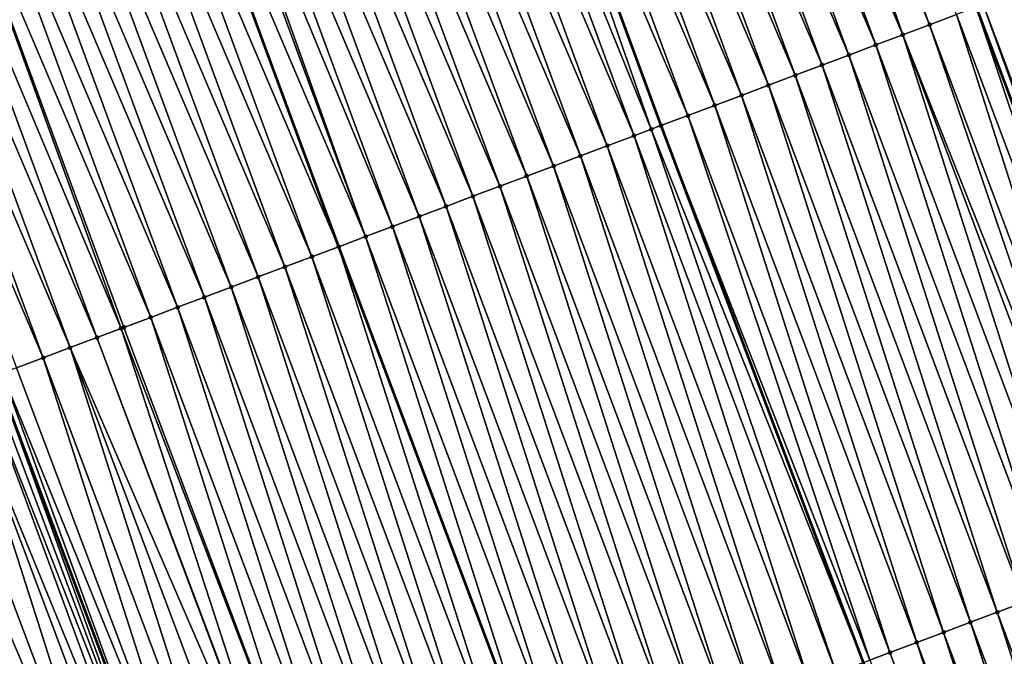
# Model space of a CAD drawing. Header units: feet. Extents: x 2007189 to 2022806, y 818621 to 837694.
# Tile 220 of 256: x 2011728 to 2011762, y 826245 to 826267. Entities that reach past the tile are written whole.
import ezdxf

# ---------------------------------------------------------------- set-up
doc = ezdxf.new("R2010")
doc.units = ezdxf.units.FT
doc.header["$MEASUREMENT"] = 0
for name, color, linetype, lineweight in [('EP_Travel Lane', 172, 'Continuous', 53), ('Road Shots', 141, 'Continuous', 100), ('Road X-Section', 40, 'Continuous', 13), ('STRIPING', 60, 'Continuous', 53)]:
    doc.layers.add(name, color=color, linetype=linetype, lineweight=lineweight)
doc.layers.add('I-77-MM17-21_SB-Surface-TIN', color=7, linetype='Continuous')

msp = doc.modelspace()

# ---------------------------------------------------------------- linework, layer by layer
at = {"layer": 'EP_Travel Lane'}
for points in [[(2011747.365312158, 826304.9153544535, 317.6352601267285), (2011754.247259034, 826286.1384855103, 317.8962352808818), (2011761.116086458, 826267.4821536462, 318.1906553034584), (2011768.157954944, 826248.7645005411, 318.4387649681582), (2011775.199852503, 826230.0467701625, 318.680276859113), (2011782.241822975, 826211.3288459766, 318.90525625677), (2011789.254529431, 826192.8294700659, 319.1720778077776), (2011796.585053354, 826174.2231449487, 319.4338010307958), (2011803.915675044, 826155.616571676, 319.6734376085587), (2011811.246282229, 826137.0100352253, 319.9163461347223), (2011818.542384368, 826118.6530297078, 320.1488888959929), (2011826.204562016, 826100.1811819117, 320.4384765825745), (2011833.866957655, 826081.7088085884, 320.6816221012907), (2011841.5295014, 826063.2360782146, 320.8932239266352)], [(2011713.111879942, 826292.3793861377, 319.0083484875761), (2011719.983387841, 826273.59872087, 319.2715480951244), (2011726.953300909, 826254.6481103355, 319.5747531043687), (2011733.997875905, 826235.9314845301, 319.8235278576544), (2011741.042508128, 826217.2147066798, 320.0593405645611), (2011748.087054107, 826198.4981579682, 320.3147003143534), (2011755.326798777, 826179.4768711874, 320.5451343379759), (2011762.719385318, 826160.8945548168, 320.7722404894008), (2011770.112011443, 826142.3121389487, 320.9904713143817), (2011777.504339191, 826123.7304730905, 321.2755647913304), (2011785.078277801, 826104.7899843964, 321.503578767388), (2011792.747316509, 826086.3207787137, 321.7778036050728), (2011800.416499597, 826067.8512253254, 322.0212896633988), (2011808.085702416, 826049.3816244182, 322.2605564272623)]]:
    msp.add_polyline3d(points, dxfattribs=at)
at = {"layer": 'I-77-MM17-21_SB-Surface-TIN', "color": 128, "linetype": 'Continuous', "lineweight": -3}
for points in [[(2011758.553738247, 826266.5195694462, 318.2960658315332), (2011752.028283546, 826285.3264353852, 317.9884724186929), (2011751.676459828, 826285.197676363, 318.0026031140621)], [(2011759.489860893, 826266.8712434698, 318.2579764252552), (2011752.615551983, 826285.5413421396, 317.9634334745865), (2011752.028283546, 826285.3264353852, 317.9884724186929)], [(2011758.553738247, 826266.5195694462, 318.2960658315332), (2011759.489860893, 826266.8712434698, 318.2579764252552), (2011752.028283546, 826285.3264353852, 317.9884724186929)], [(2011759.489860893, 826266.8712434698, 318.2579764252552), (2011760.42599173, 826267.2228957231, 318.2180298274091), (2011752.615551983, 826285.5413421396, 317.9634334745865)], [(2011758.553738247, 826266.5195694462, 318.2960658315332), (2011751.676459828, 826285.197676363, 318.0026031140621), (2011750.737373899, 826284.8539935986, 318.0403287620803)], [(2011757.617624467, 826266.167871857, 318.3321449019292), (2011750.737373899, 826284.8539935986, 318.0403287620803), (2011749.798290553, 826284.5103037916, 318.0774557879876)], [(2011757.617624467, 826266.167871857, 318.3321449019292), (2011758.553738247, 826266.5195694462, 318.2960658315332), (2011750.737373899, 826284.8539935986, 318.0403287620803)], [(2011756.681514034, 826265.8161653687, 318.3674647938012), (2011749.798290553, 826284.5103037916, 318.0774557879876), (2011748.85921878, 826284.1665824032, 318.1118983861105)], [(2011756.681514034, 826265.8161653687, 318.3674647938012), (2011757.617624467, 826266.167871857, 318.3321449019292), (2011749.798290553, 826284.5103037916, 318.0774557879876)], [(2011755.745402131, 826265.4644627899, 318.4031182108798), (2011748.85921878, 826284.1665824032, 318.1118983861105), (2011747.92014996, 826283.8228529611, 318.1456563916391)], [(2011755.745402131, 826265.4644627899, 318.4031182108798), (2011756.681514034, 826265.8161653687, 318.3674647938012), (2011748.85921878, 826284.1665824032, 318.1118983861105)], [(2011754.8092934, 826265.1127517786, 318.4380522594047), (2011747.92014996, 826283.8228529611, 318.1456563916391), (2011746.981075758, 826283.4791382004, 318.1806623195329)], [(2011754.8092934, 826265.1127517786, 318.4380522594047), (2011755.745402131, 826265.4644627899, 318.4031182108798), (2011747.92014996, 826283.8228529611, 318.1456563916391)], [(2011753.873181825, 826264.7610483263, 318.4736311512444), (2011746.981075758, 826283.4791382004, 318.1806623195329), (2011746.041994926, 826283.1354415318, 318.2172061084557)], [(2011753.873181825, 826264.7610483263, 318.4736311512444), (2011754.8092934, 826265.1127517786, 318.4380522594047), (2011746.981075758, 826283.4791382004, 318.1806623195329)], [(2011752.93707438, 826264.4093338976, 318.508273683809), (2011746.041994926, 826283.1354415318, 318.2172061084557), (2011745.102903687, 826282.7917732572, 318.2561634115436)], [(2011752.93707438, 826264.4093338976, 318.508273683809), (2011753.873181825, 826264.7610483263, 318.4736311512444), (2011746.041994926, 826283.1354415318, 318.2172061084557)], [(2011752.000958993, 826264.0576405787, 318.5447170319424), (2011745.102903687, 826282.7917732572, 318.2561634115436), (2011744.163807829, 826282.4481175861, 318.2961920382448)], [(2011752.000958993, 826264.0576405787, 318.5447170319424), (2011752.93707438, 826264.4093338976, 318.508273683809), (2011745.102903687, 826282.7917732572, 318.2561634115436)], [(2011751.064841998, 826263.7059515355, 318.5815251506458), (2011744.163807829, 826282.4481175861, 318.2961920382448), (2011743.224727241, 826282.1044132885, 318.3321574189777)], [(2011751.064841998, 826263.7059515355, 318.5815251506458), (2011752.000958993, 826264.0576405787, 318.5447170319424), (2011744.163807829, 826282.4481175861, 318.2961920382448)], [(2011749.790711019, 826263.227186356, 318.6250525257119), (2011743.224727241, 826282.1044132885, 318.3321574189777), (2011742.285667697, 826281.7606654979, 318.3642857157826)], [(2011751.064841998, 826263.7059515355, 318.5815251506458), (2011743.224727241, 826282.1044132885, 318.3321574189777), (2011750.128742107, 826263.3542094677, 318.6138897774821)], [(2011749.790711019, 826263.227186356, 318.6250525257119), (2011750.128742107, 826263.3542094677, 318.6138897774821), (2011743.224727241, 826282.1044132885, 318.3321574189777)], [(2011749.192653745, 826263.0024518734, 318.6447699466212), (2011742.285667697, 826281.7606654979, 318.3642857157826), (2011741.34660312, 826281.416924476, 318.3970594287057)], [(2011749.192653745, 826263.0024518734, 318.6447699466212), (2011749.790711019, 826263.227186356, 318.6250525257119), (2011742.285667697, 826281.7606654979, 318.3642857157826)], [(2011748.256561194, 826262.6506978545, 318.6760350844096), (2011741.34660312, 826281.416924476, 318.3970594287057), (2011740.407526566, 826281.0732161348, 318.4326110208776)], [(2011748.256561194, 826262.6506978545, 318.6760350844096), (2011749.192653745, 826263.0024518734, 318.6447699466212), (2011741.34660312, 826281.416924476, 318.3970594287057)], [(2011747.32045844, 826262.2989709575, 318.7096139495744), (2011740.407526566, 826281.0732161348, 318.4326110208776), (2011739.46843739, 826280.7295422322, 318.4710899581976)], [(2011747.32045844, 826262.2989709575, 318.7096139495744), (2011748.256561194, 826262.6506978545, 318.6760350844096), (2011740.407526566, 826281.0732161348, 318.4326110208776)], [(2011746.384345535, 826261.9472710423, 318.7454945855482), (2011739.46843739, 826280.7295422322, 318.4710899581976), (2011738.529341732, 826280.3858860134, 318.5110720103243)], [(2011746.384345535, 826261.9472710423, 318.7454945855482), (2011747.32045844, 826262.2989709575, 318.7096139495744), (2011739.46843739, 826280.7295422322, 318.4710899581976)], [(2011745.448225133, 826261.5955910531, 318.7830750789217), (2011738.529341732, 826280.3858860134, 318.5110720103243), (2011737.59024553, 826280.0422312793, 318.5511802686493)], [(2011745.448225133, 826261.5955910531, 318.7830750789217), (2011746.384345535, 826261.9472710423, 318.7454945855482), (2011738.529341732, 826280.3858860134, 318.5110720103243)], [(2011744.512102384, 826261.2439173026, 318.8211877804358), (2011737.59024553, 826280.0422312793, 318.5511802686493), (2011736.651152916, 826279.6985667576, 318.590456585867)], [(2011744.512102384, 826261.2439173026, 318.8211877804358), (2011745.448225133, 826261.5955910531, 318.7830750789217), (2011737.59024553, 826280.0422312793, 318.5511802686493)], [(2011743.575976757, 826260.8922512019, 318.8599530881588), (2011736.651152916, 826279.6985667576, 318.590456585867), (2011735.712059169, 826279.3549053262, 318.6299955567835)], [(2011743.575976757, 826260.8922512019, 318.8599530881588), (2011744.512102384, 826261.2439173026, 318.8211877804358), (2011736.651152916, 826279.6985667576, 318.590456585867)], [(2011742.639851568, 826260.5405839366, 318.8986190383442), (2011735.712059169, 826279.3549053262, 318.6299955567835), (2011734.772962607, 826279.0112515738, 318.6701872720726)], [(2011742.639851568, 826260.5405839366, 318.8986190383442), (2011743.575976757, 826260.8922512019, 318.8599530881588), (2011735.712059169, 826279.3549053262, 318.6299955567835)], [(2011741.703723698, 826260.1889237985, 318.9378929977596), (2011734.772962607, 826279.0112515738, 318.6701872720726), (2011733.833875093, 826278.6675731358, 318.7082806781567)], [(2011741.703723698, 826260.1889237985, 318.9378929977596), (2011742.639851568, 826260.5405839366, 318.8986190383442), (2011734.772962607, 826279.0112515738, 318.6701872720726)], [(2011740.767599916, 826259.837252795, 318.9762400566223), (2011733.833875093, 826278.6675731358, 318.7082806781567), (2011733.074735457, 826278.3896844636, 318.7341386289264)], [(2011740.767599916, 826259.837252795, 318.9762400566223), (2011741.703723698, 826260.1889237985, 318.9378929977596), (2011733.833875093, 826278.6675731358, 318.7082806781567)], [(2011739.831481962, 826259.4855662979, 319.0132653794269), (2011732.894815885, 826278.3238174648, 318.7398091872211), (2011731.955746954, 826277.9800883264, 318.7735930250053)], [(2011739.831481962, 826259.4855662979, 319.0132653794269), (2011733.074735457, 826278.3896844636, 318.7341386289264), (2011732.894815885, 826278.3238174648, 318.7398091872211)], [(2011739.831481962, 826259.4855662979, 319.0132653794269), (2011740.767599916, 826259.837252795, 318.9762400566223), (2011733.074735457, 826278.3896844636, 318.7341386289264)], [(2011731.016644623, 826277.6364503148, 318.8151227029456), (2011738.884096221, 826259.1296520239, 319.0511379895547), (2011731.942857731, 826277.9753718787, 318.7741630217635)], [(2011738.895362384, 826259.1338841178, 319.0506589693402), (2011731.955746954, 826277.9800883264, 318.7735930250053), (2011731.942857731, 826277.9753718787, 318.7741630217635)], [(2011738.895362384, 826259.1338841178, 319.0506589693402), (2011731.942857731, 826277.9753718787, 318.7741630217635), (2011738.884096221, 826259.1296520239, 319.0511379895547)], [(2011738.895362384, 826259.1338841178, 319.0506589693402), (2011739.831481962, 826259.4855662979, 319.0132653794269), (2011731.955746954, 826277.9800883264, 318.7735930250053)], [(2011737.959232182, 826258.7822301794, 319.090461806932), (2011731.016644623, 826277.6364503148, 318.8151227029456), (2011730.077553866, 826277.2927807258, 318.8539682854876)], [(2011737.959232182, 826258.7822301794, 319.090461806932), (2011738.884096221, 826259.1296520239, 319.0511379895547), (2011731.016644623, 826277.6364503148, 318.8151227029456)], [(2011737.023110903, 826258.4305525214, 319.1282411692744), (2011730.077553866, 826277.2927807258, 318.8539682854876), (2011729.138486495, 826276.9490473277, 318.8873900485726)], [(2011737.023110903, 826258.4305525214, 319.1282411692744), (2011737.959232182, 826258.7822301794, 319.090461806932), (2011730.077553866, 826277.2927807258, 318.8539682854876)], [(2011736.087006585, 826258.0788297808, 319.1621746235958), (2011729.138486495, 826276.9490473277, 318.8873900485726), (2011728.199409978, 826276.6053388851, 318.9229330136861)], [(2011736.087006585, 826258.0788297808, 319.1621746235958), (2011737.023110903, 826258.4305525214, 319.1282411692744), (2011729.138486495, 826276.9490473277, 318.8873900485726)], [(2011735.150899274, 826257.7271149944, 319.1967866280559), (2011728.199409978, 826276.6053388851, 318.9229330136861), (2011727.260315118, 826276.2616804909, 318.9627301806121)], [(2011735.150899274, 826257.7271149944, 319.1967866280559), (2011736.087006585, 826258.0788297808, 319.1621746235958), (2011728.199409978, 826276.6053388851, 318.9229330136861)], [(2011734.21477704, 826257.375439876, 319.2347826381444), (2011727.260315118, 826276.2616804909, 318.9627301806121), (2011726.321219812, 826275.9180233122, 319.0026306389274)], [(2011734.21477704, 826257.375439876, 319.2347826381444), (2011735.150899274, 826257.7271149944, 319.1967866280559), (2011727.260315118, 826276.2616804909, 318.9627301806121)], [(2011733.278643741, 826257.0237941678, 319.2752875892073), (2011726.321219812, 826275.9180233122, 319.0026306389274), (2011725.382121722, 826275.5743737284, 319.043176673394)], [(2011733.278643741, 826257.0237941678, 319.2752875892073), (2011734.21477704, 826257.375439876, 319.2347826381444), (2011726.321219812, 826275.9180233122, 319.0026306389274)], [(2011732.342501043, 826256.6721734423, 319.3179237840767), (2011725.382121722, 826275.5743737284, 319.043176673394), (2011724.443023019, 826275.2307258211, 319.0838652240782)], [(2011732.342501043, 826256.6721734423, 319.3179237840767), (2011733.278643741, 826257.0237941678, 319.2752875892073), (2011725.382121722, 826275.5743737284, 319.043176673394)], [(2011731.31125058, 826256.284850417, 319.3664414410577), (2011724.443023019, 826275.2307258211, 319.0838652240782), (2011723.503923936, 826274.8870789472, 319.1246416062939)], [(2011731.31125058, 826256.284850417, 319.3664414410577), (2011731.406352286, 826256.3205688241, 319.3619340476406), (2011724.443023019, 826275.2307258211, 319.0838652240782)], [(2011731.406352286, 826256.3205688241, 319.3619340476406), (2011732.342501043, 826256.6721734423, 319.3179237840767), (2011724.443023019, 826275.2307258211, 319.0838652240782)], [(2011730.470201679, 826255.9689691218, 319.4063636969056), (2011723.503923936, 826274.8870789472, 319.1246416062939), (2011722.564822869, 826274.5434374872, 319.1658781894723)], [(2011730.470201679, 826255.9689691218, 319.4063636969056), (2011731.31125058, 826256.284850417, 319.3664414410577), (2011723.503923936, 826274.8870789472, 319.1246416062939)], [(2011729.534046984, 826255.6173802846, 319.4517202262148), (2011722.564822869, 826274.5434374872, 319.1658781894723), (2011721.6257181, 826274.1998061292, 319.207973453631)], [(2011729.534046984, 826255.6173802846, 319.4517202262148), (2011730.470201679, 826255.9689691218, 319.4063636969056), (2011722.564822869, 826274.5434374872, 319.1658781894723)], [(2011728.597884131, 826255.2658131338, 319.4989267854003), (2011721.6257181, 826274.1998061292, 319.207973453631), (2011720.686625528, 826273.8561414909, 319.2472398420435)], [(2011728.597884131, 826255.2658131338, 319.4989267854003), (2011729.534046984, 826255.6173802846, 319.4517202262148), (2011721.6257181, 826274.1998061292, 319.207973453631)], [(2011727.661726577, 826254.9142318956, 319.5449315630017), (2011728.597884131, 826255.2658131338, 319.4989267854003), (2011720.686625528, 826273.8561414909, 319.2472398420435)], [(2011768.403988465, 826248.8569013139, 318.4267472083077), (2011762.298242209, 826267.9262299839, 318.1406749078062), (2011761.362110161, 826267.5745809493, 318.1808960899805)], [(2011767.467832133, 826248.5053168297, 318.4724747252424), (2011761.116086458, 826267.4821536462, 318.1906553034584), (2011760.42599173, 826267.2228957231, 318.2180298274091)], [(2011761.362110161, 826267.5745809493, 318.1808960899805), (2011761.116086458, 826267.4821536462, 318.1906553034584), (2011768.157954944, 826248.7645005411, 318.4387649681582)], [(2011767.467832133, 826248.5053168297, 318.4724747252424), (2011768.157954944, 826248.7645005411, 318.4387649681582), (2011761.116086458, 826267.4821536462, 318.1906553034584)], [(2011768.403988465, 826248.8569013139, 318.4267472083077), (2011761.362110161, 826267.5745809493, 318.1808960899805), (2011768.157954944, 826248.7645005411, 318.4387649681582)], [(2011766.531688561, 826248.1536984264, 318.5153086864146), (2011760.42599173, 826267.2228957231, 318.2180298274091), (2011759.489860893, 826266.8712434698, 318.2579764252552)], [(2011766.531688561, 826248.1536984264, 318.5153086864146), (2011767.467832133, 826248.5053168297, 318.4724747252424), (2011760.42599173, 826267.2228957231, 318.2180298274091)], [(2011765.953384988, 826247.9364695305, 318.5405515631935), (2011759.489860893, 826266.8712434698, 318.2579764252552), (2011758.553738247, 826266.5195694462, 318.2960658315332)], [(2011765.953384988, 826247.9364695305, 318.5405515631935), (2011766.531688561, 826248.1536984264, 318.5153086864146), (2011759.489860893, 826266.8712434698, 318.2579764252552)], [(2011764.659444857, 826247.450346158, 318.5911266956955), (2011758.553738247, 826266.5195694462, 318.2960658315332), (2011757.617624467, 826266.167871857, 318.3321449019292)], [(2011764.659444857, 826247.450346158, 318.5911266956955), (2011765.595559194, 826247.8020422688, 318.5549218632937), (2011758.553738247, 826266.5195694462, 318.2960658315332)], [(2011765.595559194, 826247.8020422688, 318.5549218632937), (2011765.953384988, 826247.9364695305, 318.5405515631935), (2011758.553738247, 826266.5195694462, 318.2960658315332)], [(2011763.723336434, 826247.0986343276, 318.6259905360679), (2011757.617624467, 826266.167871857, 318.3321449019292), (2011756.681514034, 826265.8161653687, 318.3674647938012)], [(2011763.723336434, 826247.0986343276, 318.6259905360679), (2011764.659444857, 826247.450346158, 318.5911266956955), (2011757.617624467, 826266.167871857, 318.3321449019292)], [(2011762.78722407, 826246.7469329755, 318.6617482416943), (2011756.681514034, 826265.8161653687, 318.3674647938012), (2011755.745402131, 826265.4644627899, 318.4031182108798)], [(2011762.78722407, 826246.7469329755, 318.6617482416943), (2011763.723336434, 826247.0986343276, 318.6259905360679), (2011756.681514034, 826265.8161653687, 318.3674647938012)], [(2011761.851114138, 826246.3952251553, 318.6969541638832), (2011755.745402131, 826265.4644627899, 318.4031182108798), (2011754.8092934, 826265.1127517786, 318.4380522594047)], [(2011761.851114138, 826246.3952251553, 318.6969541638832), (2011762.78722407, 826246.7469329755, 318.6617482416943), (2011755.745402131, 826265.4644627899, 318.4031182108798)], [(2011760.915006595, 826246.0435109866, 318.7316185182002), (2011754.8092934, 826265.1127517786, 318.4380522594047), (2011753.873181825, 826264.7610483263, 318.4736311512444)], [(2011760.915006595, 826246.0435109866, 318.7316185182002), (2011761.851114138, 826246.3952251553, 318.6969541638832), (2011754.8092934, 826265.1127517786, 318.4380522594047)], [(2011759.978891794, 826245.6918161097, 318.7679286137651), (2011753.873181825, 826264.7610483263, 318.4736311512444), (2011752.93707438, 826264.4093338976, 318.508273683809)], [(2011759.978891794, 826245.6918161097, 318.7679286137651), (2011760.915006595, 826246.0435109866, 318.7316185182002), (2011753.873181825, 826264.7610483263, 318.4736311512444)], [(2011759.042768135, 826245.3401447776, 318.8062472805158), (2011752.93707438, 826264.4093338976, 318.508273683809), (2011752.000958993, 826264.0576405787, 318.5447170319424)], [(2011759.042768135, 826245.3401447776, 318.8062472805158), (2011759.978891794, 826245.6918161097, 318.7679286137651), (2011752.93707438, 826264.4093338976, 318.508273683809)], [(2011758.106650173, 826244.9884583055, 318.8432743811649), (2011752.000958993, 826264.0576405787, 318.5447170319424), (2011751.064841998, 826263.7059515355, 318.5815251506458)], [(2011758.106650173, 826244.9884583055, 318.8432743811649), (2011759.042768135, 826245.3401447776, 318.8062472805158), (2011752.000958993, 826264.0576405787, 318.5447170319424)], [(2011757.409356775, 826244.7264328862, 318.8662211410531), (2011751.064841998, 826263.7059515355, 318.5815251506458), (2011750.128742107, 826263.3542094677, 318.6138897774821)], [(2011757.409356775, 826244.7264328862, 318.8662211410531), (2011758.106650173, 826244.9884583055, 318.8432743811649), (2011751.064841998, 826263.7059515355, 318.5815251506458)], [(2011749.790711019, 826263.227186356, 318.6250525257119), (2011757.170561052, 826244.6366880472, 318.8732291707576), (2011750.128742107, 826263.3542094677, 318.6138897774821)], [(2011757.409356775, 826244.7264328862, 318.8662211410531), (2011750.128742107, 826263.3542094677, 318.6138897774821), (2011757.170561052, 826244.6366880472, 318.8732291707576)], [(2011755.298394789, 826243.9331370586, 318.932019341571), (2011749.192653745, 826263.0024518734, 318.6447699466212), (2011748.256561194, 826262.6506978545, 318.6760350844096)], [(2011756.234481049, 826244.2849077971, 318.9021808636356), (2011749.790711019, 826263.227186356, 318.6250525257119), (2011749.192653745, 826263.0024518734, 318.6447699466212)], [(2011755.298394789, 826243.9331370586, 318.932019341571), (2011756.234481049, 826244.2849077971, 318.9021808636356), (2011749.192653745, 826263.0024518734, 318.6447699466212)], [(2011756.234481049, 826244.2849077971, 318.9021808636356), (2011757.170561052, 826244.6366880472, 318.8732291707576), (2011749.790711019, 826263.227186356, 318.6250525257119)], [(2011754.36228913, 826243.5814178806, 318.9662563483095), (2011748.256561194, 826262.6506978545, 318.6760350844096), (2011747.32045844, 826262.2989709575, 318.7096139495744)], [(2011754.36228913, 826243.5814178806, 318.9662563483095), (2011755.298394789, 826243.9331370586, 318.932019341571), (2011748.256561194, 826262.6506978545, 318.6760350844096)], [(2011753.426162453, 826243.2297545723, 319.0052595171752), (2011747.32045844, 826262.2989709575, 318.7096139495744), (2011746.384345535, 826261.9472710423, 318.7454945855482)], [(2011753.426162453, 826243.2297545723, 319.0052595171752), (2011754.36228913, 826243.5814178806, 318.9662563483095), (2011747.32045844, 826262.2989709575, 318.7096139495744)], [(2011752.490035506, 826242.8780919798, 319.0443237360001), (2011746.384345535, 826261.9472710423, 318.7454945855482), (2011745.448225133, 826261.5955910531, 318.7830750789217)], [(2011752.490035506, 826242.8780919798, 319.0443237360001), (2011753.426162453, 826243.2297545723, 319.0052595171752), (2011746.384345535, 826261.9472710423, 318.7454945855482)], [(2011751.55391309, 826242.5264173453, 319.0823606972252), (2011745.448225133, 826261.5955910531, 318.7830750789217), (2011744.512102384, 826261.2439173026, 318.8211877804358)], [(2011751.55391309, 826242.5264173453, 319.0823606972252), (2011752.490035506, 826242.8780919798, 319.0443237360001), (2011745.448225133, 826261.5955910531, 318.7830750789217)], [(2011750.6177919, 826242.1747394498, 319.1201194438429), (2011744.512102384, 826261.2439173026, 318.8211877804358), (2011743.575976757, 826260.8922512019, 318.8599530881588)], [(2011750.6177919, 826242.1747394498, 319.1201194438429), (2011751.55391309, 826242.5264173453, 319.0823606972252), (2011744.512102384, 826261.2439173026, 318.8211877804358)], [(2011749.681677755, 826241.8230428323, 319.1562810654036), (2011743.575976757, 826260.8922512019, 318.8599530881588), (2011742.639851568, 826260.5405839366, 318.8986190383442)], [(2011749.681677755, 826241.8230428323, 319.1562810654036), (2011750.6177919, 826242.1747394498, 319.1201194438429), (2011743.575976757, 826260.8922512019, 318.8599530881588)], [(2011748.74556153, 826241.471351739, 319.1929139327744), (2011742.639851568, 826260.5405839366, 318.8986190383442), (2011741.703723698, 826260.1889237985, 318.9378929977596)], [(2011748.74556153, 826241.471351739, 319.1929139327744), (2011749.681677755, 826241.8230428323, 319.1562810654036), (2011742.639851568, 826260.5405839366, 318.8986190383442)], [(2011747.809444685, 826241.1196622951, 319.2296875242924), (2011741.703723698, 826260.1889237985, 318.9378929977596), (2011740.767599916, 826259.837252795, 318.9762400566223)], [(2011747.809444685, 826241.1196622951, 319.2296875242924), (2011748.74556153, 826241.471351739, 319.1929139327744), (2011741.703723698, 826260.1889237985, 318.9378929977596)], [(2011746.87333742, 826240.7679473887, 319.2642889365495), (2011740.767599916, 826259.837252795, 318.9762400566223), (2011739.831481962, 826259.4855662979, 319.0132653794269)], [(2011746.87333742, 826240.7679473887, 319.2642889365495), (2011747.809444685, 826241.1196622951, 319.2296875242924), (2011740.767599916, 826259.837252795, 318.9762400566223)], [(2011745.937229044, 826240.4162354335, 319.2991421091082), (2011739.831481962, 826259.4855662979, 319.0132653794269), (2011738.895362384, 826259.1338841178, 319.0506589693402)], [(2011745.937229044, 826240.4162354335, 319.2991421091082), (2011746.87333742, 826240.7679473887, 319.2642889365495), (2011739.831481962, 826259.4855662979, 319.0132653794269)], [(2011745.001097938, 826240.0645838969, 319.3391495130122), (2011738.884096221, 826259.1296520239, 319.0511379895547), (2011737.959232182, 826258.7822301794, 319.090461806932)], [(2011738.895362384, 826259.1338841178, 319.0506589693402), (2011738.884096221, 826259.1296520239, 319.0511379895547), (2011745.925963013, 826240.4120034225, 319.2996235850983)], [(2011745.001097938, 826240.0645838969, 319.3391495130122), (2011745.925963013, 826240.4120034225, 319.2996235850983), (2011738.884096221, 826259.1296520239, 319.0511379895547)], [(2011745.937229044, 826240.4162354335, 319.2991421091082), (2011738.895362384, 826259.1338841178, 319.0506589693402), (2011745.925963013, 826240.4120034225, 319.2996235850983)], [(2011744.064973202, 826239.7129154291, 319.3777125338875), (2011737.959232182, 826258.7822301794, 319.090461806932), (2011737.023110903, 826258.4305525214, 319.1282411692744)], [(2011744.064973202, 826239.7129154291, 319.3777125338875), (2011745.001097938, 826240.0645838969, 319.3391495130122), (2011737.959232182, 826258.7822301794, 319.090461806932)], [(2011743.128868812, 826239.3611928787, 319.4116618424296), (2011737.023110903, 826258.4305525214, 319.1282411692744), (2011736.087006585, 826258.0788297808, 319.1621746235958)], [(2011743.128868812, 826239.3611928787, 319.4116618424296), (2011744.064973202, 826239.7129154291, 319.3777125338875), (2011737.023110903, 826258.4305525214, 319.1282411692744)], [(2011742.192761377, 826239.0094784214, 319.4463015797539), (2011736.087006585, 826258.0788297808, 319.1621746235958), (2011735.150899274, 826257.7271149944, 319.1967866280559)], [(2011742.192761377, 826239.0094784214, 319.4463015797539), (2011743.128868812, 826239.3611928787, 319.4116618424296), (2011736.087006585, 826258.0788297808, 319.1621746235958)], [(2011741.25663441, 826238.6578158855, 319.4853706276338), (2011735.150899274, 826257.7271149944, 319.1967866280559), (2011734.21477704, 826257.375439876, 319.2347826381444)], [(2011741.25663441, 826238.6578158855, 319.4853706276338), (2011742.192761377, 826239.0094784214, 319.4463015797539), (2011735.150899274, 826257.7271149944, 319.1967866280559)], [(2011740.320505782, 826238.3061577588, 319.5248158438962), (2011734.21477704, 826257.375439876, 319.2347826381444), (2011733.278643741, 826257.0237941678, 319.2752875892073)], [(2011740.320505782, 826238.3061577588, 319.5248158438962), (2011741.25663441, 826238.6578158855, 319.4853706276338), (2011734.21477704, 826257.375439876, 319.2347826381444)], [(2011739.384372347, 826237.9545124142, 319.5653514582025), (2011733.278643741, 826257.0237941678, 319.2752875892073), (2011732.342501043, 826256.6721734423, 319.3179237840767)], [(2011739.384372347, 826237.9545124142, 319.5653514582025), (2011740.320505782, 826238.3061577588, 319.5248158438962), (2011733.278643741, 826257.0237941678, 319.2752875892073)], [(2011738.448237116, 826237.6028718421, 319.606294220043), (2011732.342501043, 826256.6721734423, 319.3179237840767), (2011731.406352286, 826256.3205688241, 319.3619340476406)], [(2011738.448237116, 826237.6028718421, 319.606294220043), (2011739.384372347, 826237.9545124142, 319.5653514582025), (2011732.342501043, 826256.6721734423, 319.3179237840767)], [(2011737.512094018, 826237.2512521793, 319.6490207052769), (2011731.31125058, 826256.284850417, 319.3664414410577), (2011730.470201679, 826255.9689691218, 319.4063636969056)], [(2011738.448237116, 826237.6028718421, 319.606294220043), (2011731.406352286, 826256.3205688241, 319.3619340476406), (2011731.31125058, 826256.284850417, 319.3664414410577)], [(2011737.512094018, 826237.2512521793, 319.6490207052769), (2011738.448237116, 826237.6028718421, 319.606294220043), (2011731.31125058, 826256.284850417, 319.3664414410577)], [(2011737.490032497, 826237.2429663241, 319.6500690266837), (2011730.470201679, 826255.9689691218, 319.4063636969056), (2011729.534046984, 826255.6173802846, 319.4517202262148)], [(2011737.490032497, 826237.2429663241, 319.6500690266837), (2011737.512094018, 826237.2512521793, 319.6490207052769), (2011730.470201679, 826255.9689691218, 319.4063636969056)], [(2011735.639768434, 826236.5481175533, 319.7434054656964), (2011729.534046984, 826255.6173802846, 319.4517202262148), (2011728.597884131, 826255.2658131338, 319.4989267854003)], [(2011735.639768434, 826236.5481175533, 319.7434054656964), (2011736.575938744, 826236.8996648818, 319.694508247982), (2011729.534046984, 826255.6173802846, 319.4517202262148)], [(2011736.575938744, 826236.8996648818, 319.694508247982), (2011737.490032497, 826237.2429663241, 319.6500690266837), (2011729.534046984, 826255.6173802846, 319.4517202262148)], [(2011734.703598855, 826236.1965682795, 319.7921367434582), (2011728.597884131, 826255.2658131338, 319.4989267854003), (2011727.661726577, 826254.9142318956, 319.5449315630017)], [(2011734.703598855, 826236.1965682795, 319.7921367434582), (2011735.639768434, 826236.5481175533, 319.7434054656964), (2011728.597884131, 826255.2658131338, 319.4989267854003)], [(2011727.16881318, 826254.7290797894, 319.5665647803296), (2011726.953300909, 826254.6481103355, 319.5747531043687), (2011733.997875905, 826235.9314845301, 319.8235278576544)], [(2011734.703598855, 826236.1965682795, 319.7921367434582), (2011727.661726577, 826254.9142318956, 319.5449315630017), (2011727.16881318, 826254.7290797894, 319.5665647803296)], [(2011734.703598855, 826236.1965682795, 319.7921367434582), (2011727.16881318, 826254.7290797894, 319.5665647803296), (2011733.997875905, 826235.9314845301, 319.8235278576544)], [(2011733.378717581, 826235.6988646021, 319.8472127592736), (2011726.443109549, 826254.4564106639, 319.5928492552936), (2011725.789529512, 826254.2107556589, 319.6101747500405)], [(2011733.767460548, 826235.8449358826, 319.8337769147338), (2011726.72560224, 826254.5625623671, 319.5834044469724), (2011726.443109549, 826254.4564106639, 319.5928492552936)], [(2011733.378717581, 826235.6988646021, 319.8472127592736), (2011733.767460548, 826235.8449358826, 319.8337769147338), (2011726.443109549, 826254.4564106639, 319.5928492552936)], [(2011733.767460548, 826235.8449358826, 319.8337769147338), (2011726.953300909, 826254.6481103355, 319.5747531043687), (2011726.72560224, 826254.5625623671, 319.5834044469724)], [(2011733.767460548, 826235.8449358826, 319.8337769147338), (2011733.997875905, 826235.9314845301, 319.8235278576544), (2011726.953300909, 826254.6481103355, 319.5747531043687)], [(2011731.895352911, 826235.1412219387, 319.8787409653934), (2011725.789529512, 826254.2107556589, 319.6101747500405), (2011724.853500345, 826253.858833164, 319.6270674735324)], [(2011731.895352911, 826235.1412219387, 319.8787409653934), (2011732.831380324, 826235.4931490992, 319.8622466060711), (2011725.789529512, 826254.2107556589, 319.6101747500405)], [(2011732.831380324, 826235.4931490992, 319.8622466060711), (2011733.378717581, 826235.6988646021, 319.8472127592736), (2011725.789529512, 826254.2107556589, 319.6101747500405)], [(2011731.895352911, 826235.1412219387, 319.8787409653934), (2011724.853500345, 826253.858833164, 319.6270674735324), (2011724.04928346, 826253.5563896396, 319.6356774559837)], [(2011731.034645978, 826234.8175159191, 319.8865979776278), (2011731.895352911, 826235.1412219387, 319.8787409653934), (2011724.04928346, 826253.5563896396, 319.6356774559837)], [(2011768.893023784, 826227.67746221, 318.9356929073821), (2011762.78722407, 826246.7469329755, 318.6617482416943), (2011761.851114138, 826246.3952251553, 318.6969541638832)], [(2011767.956906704, 826227.3257733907, 318.9725198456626), (2011761.851114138, 826246.3952251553, 318.6969541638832), (2011760.915006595, 826246.0435109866, 318.7316185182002)], [(2011767.956906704, 826227.3257733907, 318.9725198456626), (2011768.893023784, 826227.67746221, 318.9356929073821), (2011761.851114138, 826246.3952251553, 318.6969541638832)], [(2011767.020788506, 826226.9740875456, 319.0096005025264), (2011760.915006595, 826246.0435109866, 318.7316185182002), (2011759.978891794, 826245.6918161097, 318.7679286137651)], [(2011767.020788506, 826226.9740875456, 319.0096005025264), (2011767.956906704, 826227.3257733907, 318.9725198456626), (2011760.915006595, 826246.0435109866, 318.7316185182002)], [(2011766.084663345, 826226.6224202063, 319.0482598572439), (2011759.978891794, 826245.6918161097, 318.7679286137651), (2011759.042768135, 826245.3401447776, 318.8062472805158)], [(2011766.084663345, 826226.6224202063, 319.0482598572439), (2011767.020788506, 826226.9740875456, 319.0096005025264), (2011759.978891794, 826245.6918161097, 318.7679286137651)], [(2011765.148540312, 826226.270747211, 319.0864366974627), (2011759.042768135, 826245.3401447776, 318.8062472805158), (2011758.106650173, 826244.9884583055, 318.8432743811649)], [(2011765.148540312, 826226.270747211, 319.0864366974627), (2011766.084663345, 826226.6224202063, 319.0482598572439), (2011759.042768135, 826245.3401447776, 318.8062472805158)], [(2011765.148540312, 826226.270747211, 319.0864366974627), (2011758.106650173, 826244.9884583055, 318.8432743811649), (2011757.409356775, 826244.7264328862, 318.8662211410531)]]:
    msp.add_3dface(points, dxfattribs=at)
at = {"layer": 'Road Shots', "lineweight": 100}
for p in [(2011759.489860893, 826266.8712434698, 318.2579764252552), (2011758.553738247, 826266.5195694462, 318.2960658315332), (2011757.617624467, 826266.167871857, 318.3321449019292), (2011756.681514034, 826265.8161653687, 318.3674647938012), (2011755.745402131, 826265.4644627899, 318.4031182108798), (2011754.8092934, 826265.1127517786, 318.4380522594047), (2011753.873181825, 826264.7610483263, 318.4736311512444), (2011752.93707438, 826264.4093338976, 318.508273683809), (2011752.000958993, 826264.0576405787, 318.5447170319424), (2011751.064841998, 826263.7059515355, 318.5815251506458), (2011750.128744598, 826263.354210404, 318.6138896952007), (2011749.192653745, 826263.0024518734, 318.6447699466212), (2011749.790711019, 826263.227186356, 318.6250525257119), (2011748.256561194, 826262.6506978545, 318.6760350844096), (2011747.32045844, 826262.2989709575, 318.7096139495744), (2011746.384345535, 826261.9472710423, 318.7454945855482), (2011745.448225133, 826261.5955910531, 318.7830750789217), (2011744.512102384, 826261.2439173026, 318.8211877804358), (2011743.575976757, 826260.8922512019, 318.8599530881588), (2011742.639851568, 826260.5405839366, 318.8986190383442), (2011741.703723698, 826260.1889237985, 318.9378929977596), (2011740.767599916, 826259.837252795, 318.9762400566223), (2011739.831481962, 826259.4855662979, 319.0132653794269), (2011738.895362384, 826259.1338841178, 319.0506589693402), (2011737.959232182, 826258.7822301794, 319.090461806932), (2011737.023110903, 826258.4305525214, 319.1282411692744), (2011736.087006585, 826258.0788297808, 319.1621746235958), (2011735.150899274, 826257.7271149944, 319.1967866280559), (2011734.21477704, 826257.375439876, 319.2347826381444), (2011733.278643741, 826257.0237941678, 319.2752875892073), (2011732.342501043, 826256.6721734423, 319.3179237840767), (2011731.31125058, 826256.284850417, 319.3664414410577), (2011731.406352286, 826256.3205688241, 319.3619340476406), (2011730.470201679, 826255.9689691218, 319.4063636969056), (2011729.534046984, 826255.6173802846, 319.4517202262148), (2011728.597884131, 826255.2658131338, 319.4989267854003), (2011761.851114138, 826246.3952251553, 318.6969541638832), (2011760.915006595, 826246.0435109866, 318.7316185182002), (2011759.978891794, 826245.6918161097, 318.7679286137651), (2011759.042768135, 826245.3401447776, 318.8062472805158), (2011758.106650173, 826244.9884583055, 318.8432743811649)]:
    msp.add_point(p, dxfattribs=at)
at = {"layer": 'Road X-Section', "extrusion": (0.3520929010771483, -0.9358812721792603, 0.01252331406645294), "elevation": -64957.46991971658, "flags": 128}
msp.add_lwpolyline([(2173867.204150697, 1131.565406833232), (2173866.204150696, 1131.618233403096), (2173865.204150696, 1131.667618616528), (2173864.204150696, 1131.712220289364), (2173863.204150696, 1131.752444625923), (2173862.204150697, 1131.789581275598), (2173861.204150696, 1131.829531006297), (2173860.204150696, 1131.867623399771), (2173859.204150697, 1131.903705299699), (2173858.204150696, 1131.939027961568), (2173857.204150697, 1131.974684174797), (2173856.204150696, 1132.00962096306), (2173855.204150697, 1132.045202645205), (2173854.204150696, 1132.079847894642), (2173853.204150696, 1132.11629410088), (2173852.204150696, 1132.153105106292), (2173851.204150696, 1132.185472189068), (2173850.843038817, 1132.196635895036), (2173850.204150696, 1132.2163548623), (2173849.204150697, 1132.247622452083), (2173848.204150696, 1132.281203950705), (2173847.204150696, 1132.317087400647), (2173846.204150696, 1132.354670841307), (2173845.204150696, 1132.392786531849), (2173844.204150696, 1132.431554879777), (2173843.204150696, 1132.470223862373), (2173842.204150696, 1132.509500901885), (2173841.204150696, 1132.547850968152), (2173840.204150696, 1132.584879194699), (2173839.204150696, 1132.622275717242), (2173838.204150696, 1132.662081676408), (2173837.204150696, 1132.699864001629), (2173836.204150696, 1132.733800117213), (2173835.204150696, 1132.768414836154), (2173834.204150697, 1132.806413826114), (2173833.204150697, 1132.846921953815), (2173832.204150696, 1132.889561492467), (2173831.204150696, 1132.933575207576), (2173831.102562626, 1132.938082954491), (2173830.204150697, 1132.978008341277), (2173829.204150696, 1133.023368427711), (2173828.204150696, 1133.070578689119), (2173827.204150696, 1133.116587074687), (2173826.677610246, 1133.138221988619), (2173826.204150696, 1133.155062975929), (2173825.90237215, 1133.164508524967), (2173825.204150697, 1133.181835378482), (2173824.204150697, 1133.198729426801), (2173823.344943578, 1133.207340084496), (2173823.344943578, 1133.207340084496)], dxfattribs=at)
at = {"layer": 'Road X-Section', "extrusion": (0.3520928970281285, -0.9358812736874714, 0.01252331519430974), "elevation": -64937.47931114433, "flags": 128}
msp.add_lwpolyline([(2173868.203869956, 1131.515462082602), (2173867.203869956, 1131.564463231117), (2173866.203869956, 1131.613924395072), (2173865.203869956, 1131.65889617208), (2173864.203869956, 1131.702926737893), (2173863.203869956, 1131.748019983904), (2173862.203869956, 1131.793751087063), (2173861.203869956, 1131.836588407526), (2173860.586113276, 1131.861833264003), (2173860.203869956, 1131.876204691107), (2173859.203869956, 1131.912412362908), (2173858.203869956, 1131.947278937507), (2173857.203869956, 1131.983039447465), (2173856.203869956, 1132.018248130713), (2173855.203869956, 1132.052915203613), (2173854.203869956, 1132.089228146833), (2173853.203869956, 1132.127549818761), (2173852.203869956, 1132.164579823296), (2173851.458970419, 1132.187528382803), (2173851.203869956, 1132.194536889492), (2173850.203869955, 1132.223490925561), (2173849.203869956, 1132.253331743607), (2173848.203869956, 1132.287571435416), (2173847.203869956, 1132.32657766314), (2173846.203869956, 1132.365644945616), (2173845.203869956, 1132.403684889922), (2173844.203869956, 1132.441446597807), (2173843.203869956, 1132.477611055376), (2173842.203869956, 1132.514246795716), (2173841.203869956, 1132.551023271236), (2173840.203869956, 1132.585627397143), (2173839.203869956, 1132.620483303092), (2173838.203869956, 1132.660493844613), (2173837.203869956, 1132.699059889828), (2173836.203869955, 1132.733011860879), (2173835.203869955, 1132.767654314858), (2173834.203869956, 1132.806726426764), (2173833.203869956, 1132.846174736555), (2173832.203869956, 1132.886713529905), (2173831.203869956, 1132.92765950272), (2173830.203869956, 1132.970389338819), (2173830.180303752, 1132.971437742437), (2173829.203869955, 1133.015880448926), (2173828.203869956, 1133.06478150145), (2173827.203869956, 1133.113516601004), (2173826.203869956, 1133.155160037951), (2173825.788589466, 1133.16859693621), (2173825.203869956, 1133.183631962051), (2173824.203869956, 1133.200127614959), (2173823.284303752, 1133.207985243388), (2173823.284303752, 1133.207985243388)], dxfattribs=at)
at = {"layer": 'STRIPING'}
for points in [[(2011736.342764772, 826300.8813247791, 318.0747988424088), (2011743.224727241, 826282.1044132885, 318.3321574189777), (2011750.128742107, 826263.3542094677, 318.6138897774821), (2011757.170561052, 826244.6366880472, 318.8732291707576), (2011764.212430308, 826225.9190328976, 319.121159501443), (2011771.254326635, 826207.201305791, 319.3629514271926), (2011778.335650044, 826188.5322446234, 319.6146677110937), (2011785.667908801, 826169.9264765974, 319.8666362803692), (2011793.000232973, 826151.3205425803, 320.1038285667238), (2011800.332515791, 826132.7147134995, 320.3503616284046), (2011807.701760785, 826114.1620330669, 320.5806753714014), (2011815.363979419, 826095.6900864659, 320.8615341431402), (2011823.026332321, 826077.2178161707, 321.1137859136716), (2011830.688775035, 826058.7453293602, 321.3469042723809)], [(2011725.05938566, 826296.7517174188, 318.5158555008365), (2011731.942857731, 826277.9753718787, 318.7741630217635), (2011738.884096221, 826259.1296520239, 319.0511379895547), (2011745.925963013, 826240.4120034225, 319.2996235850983), (2011752.967848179, 826221.6943059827, 319.5439470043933), (2011760.009690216, 826202.9767231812, 319.7980493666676), (2011767.16117504, 826184.1342989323, 320.057736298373), (2011774.495217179, 826165.5289837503, 320.2904432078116), (2011781.829204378, 826146.9238079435, 320.5355552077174), (2011789.163196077, 826128.3186207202, 320.779655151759), (2011796.607296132, 826109.5658575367, 321.0211440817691), (2011804.269533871, 826091.0938648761, 321.2979355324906), (2011811.931859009, 826072.6216615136, 321.5561035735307), (2011819.594240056, 826054.1493233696, 321.8023514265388)]]:
    msp.add_polyline3d(points, dxfattribs=at)

doc.saveas('drawing.dxf')
